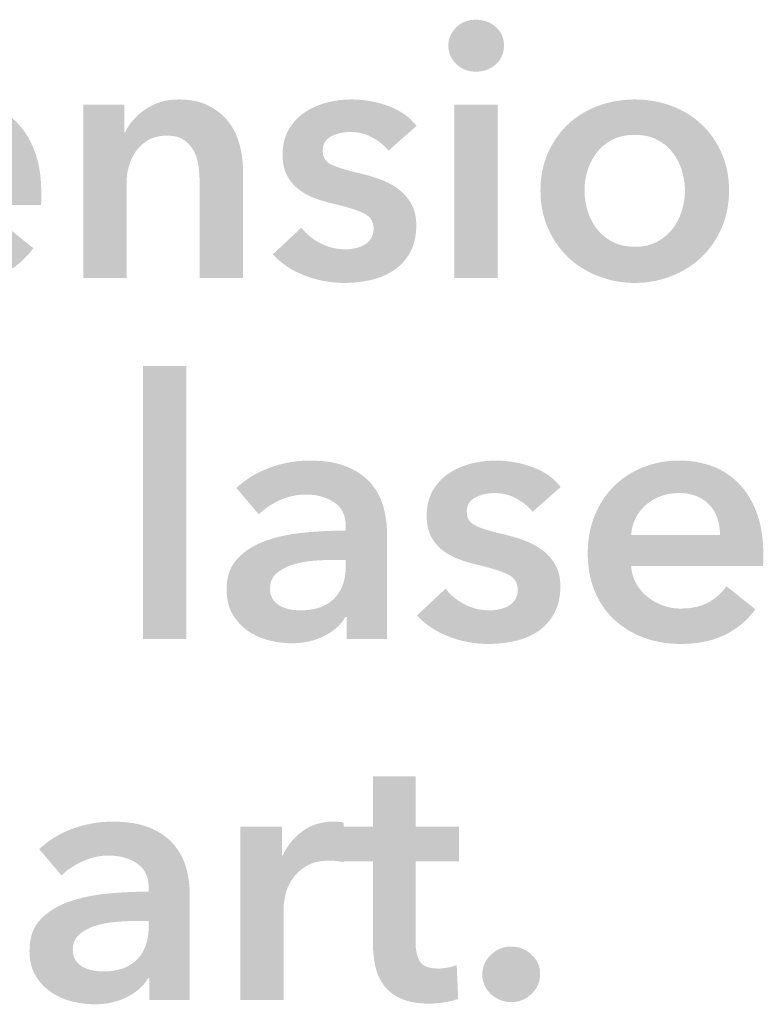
# Model space of a CAD drawing. Header units: millimetres. Extents: x 44 to 271, y 28 to 164.
# Tile 15 of 17: x 187.75 to 196.46, y 150.93 to 162.47. Entities that reach past the tile are written whole.
import ezdxf

# ---------------------------------------------------------------- set-up
doc = ezdxf.new("R2010")
doc.units = ezdxf.units.MM

msp = doc.modelspace()

# ---------------------------------------------------------------- hatches: boundary and pattern name
at = {"true_color": 0x000000, "transparency": 33554687}
h = msp.add_hatch(color=18, dxfattribs=at)
h.paths.add_polyline_path([(192.842, 161.476), (193.35, 161.476), (193.35, 159.444), (192.842, 159.444)], flags=0)
edge = h.paths.add_edge_path(flags=0)
edge.add_spline(control_points=[(192.77, 162.167), (192.77, 162.248), (192.801, 162.32), (192.861, 162.38), (192.922, 162.441), (192.999, 162.471), (193.092, 162.471), (193.185, 162.471), (193.264, 162.442), (193.327, 162.385), (193.391, 162.327), (193.422, 162.254), (193.422, 162.167), (193.422, 162.079), (193.391, 162.006), (193.327, 161.948), (193.264, 161.891), (193.185, 161.862), (193.092, 161.862), (192.999, 161.862), (192.922, 161.892), (192.861, 161.953), (192.801, 162.013), (192.77, 162.085), (192.77, 162.167)], knot_values=[0, 0, 0, 0, 1, 1, 1, 2, 2, 2, 3, 3, 3, 4, 4, 4, 5, 5, 5, 6, 6, 6, 7, 7, 7, 8, 8, 8, 8], degree=3, periodic=1)
h = msp.add_hatch(color=18, dxfattribs=at)
edge = h.paths.add_edge_path(flags=0)
edge.add_spline(control_points=[(187.999, 160.435), (187.999, 160.435), (187.999, 160.367), (187.999, 160.367), (187.999, 160.345), (187.998, 160.322), (187.995, 160.3), (187.995, 160.3), (186.45, 160.3), (186.45, 160.3), (186.456, 160.226), (186.475, 160.159), (186.507, 160.099), (186.54, 160.038), (186.583, 159.986), (186.636, 159.942), (186.69, 159.898), (186.751, 159.864), (186.818, 159.838), (186.886, 159.813), (186.957, 159.8), (187.03, 159.8), (187.157, 159.8), (187.264, 159.823), (187.352, 159.87), (187.439, 159.916), (187.511, 159.981), (187.568, 160.063), (187.568, 160.063), (187.906, 159.792), (187.906, 159.792), (187.706, 159.521), (187.415, 159.385), (187.034, 159.385), (186.876, 159.385), (186.731, 159.41), (186.598, 159.459), (186.466, 159.509), (186.351, 159.579), (186.253, 159.669), (186.156, 159.759), (186.08, 159.87), (186.025, 160.001), (185.97, 160.132), (185.942, 160.281), (185.942, 160.448), (185.942, 160.611), (185.97, 160.76), (186.025, 160.894), (186.08, 161.028), (186.155, 161.143), (186.251, 161.237), (186.347, 161.332), (186.461, 161.405), (186.592, 161.457), (186.723, 161.51), (186.865, 161.536), (187.017, 161.536), (187.158, 161.536), (187.289, 161.512), (187.409, 161.466), (187.529, 161.419), (187.633, 161.35), (187.72, 161.258), (187.808, 161.167), (187.876, 161.052), (187.925, 160.916), (187.975, 160.779), (187.999, 160.619), (187.999, 160.435)], knot_values=[0, 0, 0, 0, 1, 1, 1, 2, 2, 2, 3, 3, 3, 4, 4, 4, 5, 5, 5, 6, 6, 6, 7, 7, 7, 8, 8, 8, 9, 9, 9, 10, 10, 10, 11, 11, 11, 12, 12, 12, 13, 13, 13, 14, 14, 14, 15, 15, 15, 16, 16, 16, 17, 17, 17, 18, 18, 18, 19, 19, 19, 20, 20, 20, 21, 21, 21, 22, 22, 22, 23, 23, 23, 23], degree=3, periodic=1)
edge = h.paths.add_edge_path(flags=0)
edge.add_spline(control_points=[(187.491, 160.664), (187.491, 160.729), (187.482, 160.791), (187.464, 160.85), (187.446, 160.909), (187.417, 160.961), (187.377, 161.007), (187.338, 161.052), (187.288, 161.088), (187.227, 161.115), (187.166, 161.141), (187.095, 161.155), (187.013, 161.155), (186.861, 161.155), (186.732, 161.109), (186.626, 161.017), (186.52, 160.925), (186.461, 160.808), (186.45, 160.664), (186.45, 160.664), (187.491, 160.664), (187.491, 160.664)], knot_values=[0, 0, 0, 0, 1, 1, 1, 2, 2, 2, 3, 3, 3, 4, 4, 4, 5, 5, 5, 6, 6, 6, 7, 7, 7, 7], degree=3, periodic=1)
h = msp.add_hatch(color=18, dxfattribs=at)
edge = h.paths.add_edge_path(flags=0)
edge.add_spline(control_points=[(188.49, 161.476), (188.49, 161.476), (188.973, 161.476), (188.973, 161.476), (188.973, 161.476), (188.973, 161.151), (188.973, 161.151), (188.973, 161.151), (188.982, 161.151), (188.982, 161.151), (189.027, 161.252), (189.105, 161.342), (189.217, 161.419), (189.328, 161.497), (189.46, 161.536), (189.612, 161.536), (189.745, 161.536), (189.859, 161.512), (189.953, 161.466), (190.048, 161.419), (190.125, 161.358), (190.186, 161.282), (190.247, 161.206), (190.291, 161.118), (190.319, 161.019), (190.348, 160.92), (190.362, 160.819), (190.362, 160.714), (190.362, 160.714), (190.362, 159.444), (190.362, 159.444), (190.362, 159.444), (189.854, 159.444), (189.854, 159.444), (189.854, 159.444), (189.854, 160.571), (189.854, 160.571), (189.854, 160.63), (189.849, 160.692), (189.841, 160.757), (189.832, 160.822), (189.814, 160.88), (189.786, 160.932), (189.758, 160.985), (189.719, 161.028), (189.669, 161.062), (189.62, 161.095), (189.554, 161.112), (189.473, 161.112), (189.391, 161.112), (189.32, 161.096), (189.261, 161.064), (189.202, 161.031), (189.153, 160.99), (189.115, 160.939), (189.077, 160.888), (189.048, 160.829), (189.028, 160.763), (189.008, 160.697), (188.998, 160.63), (188.998, 160.562), (188.998, 160.562), (188.998, 159.444), (188.998, 159.444), (188.998, 159.444), (188.49, 159.444), (188.49, 159.444), (188.49, 159.444), (188.49, 161.476), (188.49, 161.476)], knot_values=[0, 0, 0, 0, 1, 1, 1, 2, 2, 2, 3, 3, 3, 4, 4, 4, 5, 5, 5, 6, 6, 6, 7, 7, 7, 8, 8, 8, 9, 9, 9, 10, 10, 10, 11, 11, 11, 12, 12, 12, 13, 13, 13, 14, 14, 14, 15, 15, 15, 16, 16, 16, 17, 17, 17, 18, 18, 18, 19, 19, 19, 20, 20, 20, 21, 21, 21, 22, 22, 22, 23, 23, 23, 23], degree=3, periodic=1)
h = msp.add_hatch(color=18, dxfattribs=at)
edge = h.paths.add_edge_path(flags=0)
edge.add_spline(control_points=[(192.068, 160.935), (192.023, 160.994), (191.96, 161.045), (191.881, 161.089), (191.802, 161.133), (191.716, 161.155), (191.623, 161.155), (191.541, 161.155), (191.467, 161.138), (191.399, 161.104), (191.331, 161.07), (191.297, 161.014), (191.297, 160.935), (191.297, 160.856), (191.335, 160.8), (191.409, 160.767), (191.484, 160.735), (191.594, 160.702), (191.737, 160.668), (191.814, 160.651), (191.891, 160.628), (191.968, 160.6), (192.046, 160.572), (192.116, 160.535), (192.18, 160.488), (192.243, 160.441), (192.295, 160.384), (192.334, 160.314), (192.374, 160.245), (192.394, 160.161), (192.394, 160.063), (192.394, 159.938), (192.37, 159.833), (192.324, 159.747), (192.277, 159.661), (192.215, 159.591), (192.138, 159.538), (192.06, 159.484), (191.97, 159.445), (191.867, 159.421), (191.764, 159.397), (191.657, 159.385), (191.547, 159.385), (191.389, 159.385), (191.235, 159.414), (191.086, 159.472), (190.936, 159.53), (190.812, 159.612), (190.713, 159.72), (190.713, 159.72), (191.047, 160.033), (191.047, 160.033), (191.104, 159.96), (191.177, 159.899), (191.268, 159.851), (191.358, 159.803), (191.458, 159.779), (191.568, 159.779), (191.605, 159.779), (191.642, 159.783), (191.68, 159.792), (191.718, 159.8), (191.754, 159.813), (191.786, 159.832), (191.819, 159.85), (191.845, 159.875), (191.864, 159.906), (191.884, 159.937), (191.894, 159.975), (191.894, 160.02), (191.894, 160.105), (191.855, 160.166), (191.778, 160.202), (191.7, 160.239), (191.584, 160.276), (191.428, 160.312), (191.352, 160.329), (191.278, 160.351), (191.206, 160.378), (191.134, 160.405), (191.07, 160.44), (191.014, 160.484), (190.957, 160.527), (190.912, 160.582), (190.878, 160.647), (190.844, 160.712), (190.827, 160.792), (190.827, 160.888), (190.827, 161.001), (190.851, 161.098), (190.897, 161.18), (190.944, 161.262), (191.005, 161.329), (191.081, 161.381), (191.157, 161.433), (191.244, 161.472), (191.34, 161.498), (191.435, 161.523), (191.534, 161.536), (191.636, 161.536), (191.783, 161.536), (191.926, 161.51), (192.066, 161.46), (192.205, 161.409), (192.316, 161.331), (192.398, 161.227), (192.398, 161.227), (192.068, 160.935), (192.068, 160.935)], knot_values=[0, 0, 0, 0, 1, 1, 1, 2, 2, 2, 3, 3, 3, 4, 4, 4, 5, 5, 5, 6, 6, 6, 7, 7, 7, 8, 8, 8, 9, 9, 9, 10, 10, 10, 11, 11, 11, 12, 12, 12, 13, 13, 13, 14, 14, 14, 15, 15, 15, 16, 16, 16, 17, 17, 17, 18, 18, 18, 19, 19, 19, 20, 20, 20, 21, 21, 21, 22, 22, 22, 23, 23, 23, 24, 24, 24, 25, 25, 25, 26, 26, 26, 27, 27, 27, 28, 28, 28, 29, 29, 29, 30, 30, 30, 31, 31, 31, 32, 32, 32, 33, 33, 33, 34, 34, 34, 35, 35, 35, 36, 36, 36, 36], degree=3, periodic=1)
h = msp.add_hatch(color=18, dxfattribs=at)
edge = h.paths.add_edge_path(flags=0)
edge.add_spline(control_points=[(193.85, 160.469), (193.85, 160.63), (193.879, 160.776), (193.937, 160.907), (193.995, 161.038), (194.073, 161.151), (194.172, 161.244), (194.27, 161.337), (194.388, 161.409), (194.523, 161.46), (194.658, 161.51), (194.802, 161.536), (194.955, 161.536), (195.107, 161.536), (195.251, 161.51), (195.387, 161.46), (195.522, 161.409), (195.639, 161.337), (195.738, 161.244), (195.837, 161.151), (195.915, 161.038), (195.973, 160.907), (196.031, 160.776), (196.06, 160.63), (196.06, 160.469), (196.06, 160.308), (196.031, 160.161), (195.973, 160.029), (195.915, 159.896), (195.837, 159.782), (195.738, 159.688), (195.639, 159.593), (195.522, 159.519), (195.387, 159.466), (195.251, 159.412), (195.107, 159.385), (194.955, 159.385), (194.802, 159.385), (194.658, 159.412), (194.523, 159.466), (194.388, 159.519), (194.27, 159.593), (194.172, 159.688), (194.073, 159.782), (193.995, 159.896), (193.937, 160.029), (193.879, 160.161), (193.85, 160.308), (193.85, 160.469)], knot_values=[0, 0, 0, 0, 1, 1, 1, 2, 2, 2, 3, 3, 3, 4, 4, 4, 5, 5, 5, 6, 6, 6, 7, 7, 7, 8, 8, 8, 9, 9, 9, 10, 10, 10, 11, 11, 11, 12, 12, 12, 13, 13, 13, 14, 14, 14, 15, 15, 15, 16, 16, 16, 16], degree=3, periodic=1)
edge = h.paths.add_edge_path(flags=0)
edge.add_spline(control_points=[(194.366, 160.469), (194.366, 160.39), (194.378, 160.311), (194.402, 160.232), (194.426, 160.153), (194.462, 160.082), (194.51, 160.02), (194.558, 159.958), (194.619, 159.907), (194.692, 159.868), (194.766, 159.828), (194.853, 159.809), (194.955, 159.809), (195.056, 159.809), (195.144, 159.828), (195.217, 159.868), (195.291, 159.907), (195.351, 159.958), (195.399, 160.02), (195.447, 160.082), (195.483, 160.153), (195.507, 160.232), (195.531, 160.311), (195.543, 160.39), (195.543, 160.469), (195.543, 160.548), (195.531, 160.626), (195.507, 160.704), (195.483, 160.781), (195.447, 160.851), (195.399, 160.913), (195.351, 160.976), (195.291, 161.026), (195.217, 161.064), (195.144, 161.102), (195.056, 161.121), (194.955, 161.121), (194.853, 161.121), (194.766, 161.102), (194.692, 161.064), (194.619, 161.026), (194.558, 160.976), (194.51, 160.913), (194.462, 160.851), (194.426, 160.781), (194.402, 160.704), (194.378, 160.626), (194.366, 160.548), (194.366, 160.469)], knot_values=[0, 0, 0, 0, 1, 1, 1, 2, 2, 2, 3, 3, 3, 4, 4, 4, 5, 5, 5, 6, 6, 6, 7, 7, 7, 8, 8, 8, 9, 9, 9, 10, 10, 10, 11, 11, 11, 12, 12, 12, 13, 13, 13, 14, 14, 14, 15, 15, 15, 16, 16, 16, 16], degree=3, periodic=1)
msp.add_hatch(color=18, dxfattribs=at).paths.add_polyline_path([(189.189, 158.412), (189.697, 158.412), (189.697, 155.211), (189.189, 155.211)], flags=0)
h = msp.add_hatch(color=18, dxfattribs=at)
edge = h.paths.add_edge_path(flags=0)
edge.add_spline(control_points=[(191.577, 155.469), (191.577, 155.469), (191.564, 155.469), (191.564, 155.469), (191.513, 155.379), (191.431, 155.305), (191.318, 155.247), (191.205, 155.189), (191.077, 155.16), (190.933, 155.16), (190.851, 155.16), (190.766, 155.171), (190.677, 155.192), (190.588, 155.213), (190.506, 155.249), (190.431, 155.298), (190.357, 155.347), (190.295, 155.412), (190.245, 155.493), (190.196, 155.573), (190.171, 155.673), (190.171, 155.791), (190.171, 155.944), (190.214, 156.065), (190.3, 156.155), (190.386, 156.245), (190.497, 156.315), (190.633, 156.363), (190.768, 156.411), (190.918, 156.442), (191.083, 156.458), (191.249, 156.473), (191.41, 156.481), (191.568, 156.481), (191.568, 156.481), (191.568, 156.532), (191.568, 156.532), (191.568, 156.659), (191.522, 156.753), (191.431, 156.813), (191.339, 156.874), (191.229, 156.904), (191.102, 156.904), (190.995, 156.904), (190.892, 156.882), (190.793, 156.837), (190.695, 156.792), (190.613, 156.737), (190.548, 156.672), (190.548, 156.672), (190.285, 156.981), (190.285, 156.981), (190.401, 157.088), (190.534, 157.168), (190.685, 157.222), (190.836, 157.276), (190.99, 157.302), (191.145, 157.302), (191.325, 157.302), (191.474, 157.277), (191.591, 157.226), (191.709, 157.175), (191.801, 157.109), (191.869, 157.027), (191.936, 156.945), (191.984, 156.854), (192.011, 156.752), (192.037, 156.65), (192.051, 156.549), (192.051, 156.447), (192.051, 156.447), (192.051, 155.211), (192.051, 155.211), (192.051, 155.211), (191.577, 155.211), (191.577, 155.211), (191.577, 155.211), (191.577, 155.469), (191.577, 155.469)], knot_values=[0, 0, 0, 0, 1, 1, 1, 2, 2, 2, 3, 3, 3, 4, 4, 4, 5, 5, 5, 6, 6, 6, 7, 7, 7, 8, 8, 8, 9, 9, 9, 10, 10, 10, 11, 11, 11, 12, 12, 12, 13, 13, 13, 14, 14, 14, 15, 15, 15, 16, 16, 16, 17, 17, 17, 18, 18, 18, 19, 19, 19, 20, 20, 20, 21, 21, 21, 22, 22, 22, 23, 23, 23, 24, 24, 24, 25, 25, 25, 26, 26, 26, 26], degree=3, periodic=1)
edge = h.paths.add_edge_path(flags=0)
edge.add_spline(control_points=[(191.568, 156.138), (191.568, 156.138), (191.454, 156.138), (191.454, 156.138), (191.372, 156.138), (191.286, 156.135), (191.196, 156.128), (191.105, 156.121), (191.022, 156.105), (190.946, 156.081), (190.87, 156.057), (190.806, 156.023), (190.755, 155.979), (190.705, 155.936), (190.679, 155.876), (190.679, 155.8), (190.679, 155.752), (190.69, 155.711), (190.711, 155.679), (190.732, 155.646), (190.76, 155.62), (190.793, 155.601), (190.827, 155.581), (190.865, 155.567), (190.908, 155.558), (190.95, 155.55), (190.992, 155.546), (191.035, 155.546), (191.21, 155.546), (191.342, 155.592), (191.433, 155.685), (191.523, 155.778), (191.568, 155.905), (191.568, 156.066), (191.568, 156.066), (191.568, 156.138), (191.568, 156.138)], knot_values=[0, 0, 0, 0, 1, 1, 1, 2, 2, 2, 3, 3, 3, 4, 4, 4, 5, 5, 5, 6, 6, 6, 7, 7, 7, 8, 8, 8, 9, 9, 9, 10, 10, 10, 11, 11, 11, 12, 12, 12, 12], degree=3, periodic=1)
h = msp.add_hatch(color=18, dxfattribs=at)
edge = h.paths.add_edge_path(flags=0)
edge.add_spline(control_points=[(193.757, 156.701), (193.712, 156.761), (193.65, 156.812), (193.57, 156.856), (193.491, 156.9), (193.405, 156.921), (193.312, 156.921), (193.23, 156.921), (193.156, 156.904), (193.088, 156.871), (193.02, 156.837), (192.986, 156.78), (192.986, 156.701), (192.986, 156.622), (193.024, 156.567), (193.098, 156.534), (193.173, 156.502), (193.283, 156.468), (193.427, 156.435), (193.503, 156.418), (193.58, 156.395), (193.657, 156.367), (193.735, 156.339), (193.805, 156.301), (193.869, 156.255), (193.932, 156.208), (193.984, 156.15), (194.023, 156.081), (194.063, 156.012), (194.083, 155.928), (194.083, 155.829), (194.083, 155.705), (194.059, 155.6), (194.013, 155.514), (193.966, 155.428), (193.904, 155.358), (193.827, 155.304), (193.749, 155.251), (193.659, 155.212), (193.556, 155.188), (193.453, 155.164), (193.346, 155.152), (193.236, 155.152), (193.078, 155.152), (192.924, 155.181), (192.775, 155.239), (192.625, 155.297), (192.501, 155.379), (192.402, 155.486), (192.402, 155.486), (192.737, 155.8), (192.737, 155.8), (192.793, 155.726), (192.866, 155.666), (192.957, 155.618), (193.047, 155.57), (193.147, 155.546), (193.257, 155.546), (193.294, 155.546), (193.331, 155.55), (193.369, 155.558), (193.408, 155.567), (193.443, 155.58), (193.475, 155.598), (193.508, 155.617), (193.534, 155.642), (193.554, 155.673), (193.573, 155.704), (193.583, 155.742), (193.583, 155.787), (193.583, 155.872), (193.544, 155.932), (193.467, 155.969), (193.389, 156.006), (193.273, 156.042), (193.118, 156.079), (193.041, 156.096), (192.967, 156.118), (192.895, 156.145), (192.823, 156.171), (192.759, 156.207), (192.703, 156.25), (192.646, 156.294), (192.601, 156.348), (192.567, 156.413), (192.533, 156.478), (192.516, 156.559), (192.516, 156.655), (192.516, 156.768), (192.54, 156.865), (192.586, 156.947), (192.633, 157.029), (192.694, 157.096), (192.77, 157.148), (192.847, 157.2), (192.933, 157.239), (193.029, 157.264), (193.125, 157.29), (193.223, 157.302), (193.325, 157.302), (193.472, 157.302), (193.615, 157.277), (193.755, 157.226), (193.894, 157.175), (194.005, 157.098), (194.087, 156.993), (194.087, 156.993), (193.757, 156.701), (193.757, 156.701)], knot_values=[0, 0, 0, 0, 1, 1, 1, 2, 2, 2, 3, 3, 3, 4, 4, 4, 5, 5, 5, 6, 6, 6, 7, 7, 7, 8, 8, 8, 9, 9, 9, 10, 10, 10, 11, 11, 11, 12, 12, 12, 13, 13, 13, 14, 14, 14, 15, 15, 15, 16, 16, 16, 17, 17, 17, 18, 18, 18, 19, 19, 19, 20, 20, 20, 21, 21, 21, 22, 22, 22, 23, 23, 23, 24, 24, 24, 25, 25, 25, 26, 26, 26, 27, 27, 27, 28, 28, 28, 29, 29, 29, 30, 30, 30, 31, 31, 31, 32, 32, 32, 33, 33, 33, 34, 34, 34, 35, 35, 35, 36, 36, 36, 36], degree=3, periodic=1)
h = msp.add_hatch(color=18, dxfattribs=at)
edge = h.paths.add_edge_path(flags=0)
edge.add_spline(control_points=[(196.462, 156.202), (196.462, 156.202), (196.462, 156.134), (196.462, 156.134), (196.462, 156.111), (196.46, 156.089), (196.458, 156.066), (196.458, 156.066), (194.912, 156.066), (194.912, 156.066), (194.918, 155.993), (194.937, 155.926), (194.97, 155.865), (195.002, 155.805), (195.045, 155.752), (195.099, 155.709), (195.152, 155.665), (195.213, 155.63), (195.281, 155.605), (195.348, 155.579), (195.419, 155.567), (195.492, 155.567), (195.619, 155.567), (195.727, 155.59), (195.814, 155.637), (195.902, 155.683), (195.974, 155.747), (196.03, 155.829), (196.03, 155.829), (196.369, 155.558), (196.369, 155.558), (196.168, 155.287), (195.878, 155.152), (195.497, 155.152), (195.339, 155.152), (195.193, 155.177), (195.061, 155.226), (194.928, 155.275), (194.813, 155.345), (194.716, 155.436), (194.618, 155.526), (194.542, 155.637), (194.487, 155.768), (194.432, 155.899), (194.404, 156.048), (194.404, 156.214), (194.404, 156.378), (194.432, 156.527), (194.487, 156.661), (194.542, 156.795), (194.618, 156.909), (194.713, 157.004), (194.809, 157.098), (194.923, 157.172), (195.054, 157.224), (195.186, 157.276), (195.327, 157.302), (195.48, 157.302), (195.621, 157.302), (195.751, 157.279), (195.871, 157.233), (195.991, 157.186), (196.095, 157.117), (196.182, 157.025), (196.27, 156.933), (196.338, 156.819), (196.388, 156.682), (196.437, 156.545), (196.462, 156.385), (196.462, 156.202)], knot_values=[0, 0, 0, 0, 1, 1, 1, 2, 2, 2, 3, 3, 3, 4, 4, 4, 5, 5, 5, 6, 6, 6, 7, 7, 7, 8, 8, 8, 9, 9, 9, 10, 10, 10, 11, 11, 11, 12, 12, 12, 13, 13, 13, 14, 14, 14, 15, 15, 15, 16, 16, 16, 17, 17, 17, 18, 18, 18, 19, 19, 19, 20, 20, 20, 21, 21, 21, 22, 22, 22, 23, 23, 23, 23], degree=3, periodic=1)
edge = h.paths.add_edge_path(flags=0)
edge.add_spline(control_points=[(195.954, 156.43), (195.954, 156.495), (195.945, 156.557), (195.926, 156.617), (195.908, 156.676), (195.879, 156.728), (195.84, 156.773), (195.8, 156.818), (195.75, 156.854), (195.689, 156.881), (195.629, 156.908), (195.557, 156.921), (195.475, 156.921), (195.323, 156.921), (195.194, 156.876), (195.088, 156.784), (194.982, 156.692), (194.924, 156.574), (194.912, 156.43), (194.912, 156.43), (195.954, 156.43), (195.954, 156.43)], knot_values=[0, 0, 0, 0, 1, 1, 1, 2, 2, 2, 3, 3, 3, 4, 4, 4, 5, 5, 5, 6, 6, 6, 7, 7, 7, 7], degree=3, periodic=1)
h = msp.add_hatch(color=18, dxfattribs=at)
edge = h.paths.add_edge_path(flags=0)
edge.add_spline(control_points=[(191.53, 152.603), (191.53, 152.603), (191.53, 153.01), (191.53, 153.01), (191.53, 153.01), (191.886, 153.01), (191.886, 153.01), (191.886, 153.01), (191.886, 153.598), (191.886, 153.598), (191.886, 153.598), (192.385, 153.598), (192.385, 153.598), (192.385, 153.598), (192.385, 153.01), (192.385, 153.01), (192.385, 153.01), (192.893, 153.01), (192.893, 153.01), (192.893, 153.01), (192.893, 152.603), (192.893, 152.603), (192.893, 152.603), (192.385, 152.603), (192.385, 152.603), (192.385, 152.603), (192.385, 151.659), (192.385, 151.659), (192.385, 151.569), (192.401, 151.494), (192.434, 151.435), (192.466, 151.376), (192.539, 151.346), (192.652, 151.346), (192.686, 151.346), (192.722, 151.35), (192.762, 151.357), (192.801, 151.364), (192.837, 151.374), (192.868, 151.388), (192.868, 151.388), (192.885, 150.991), (192.885, 150.991), (192.84, 150.974), (192.786, 150.96), (192.724, 150.95), (192.662, 150.94), (192.602, 150.935), (192.546, 150.935), (192.411, 150.935), (192.3, 150.955), (192.216, 150.993), (192.131, 151.031), (192.064, 151.083), (192.015, 151.149), (191.965, 151.216), (191.931, 151.292), (191.913, 151.378), (191.895, 151.464), (191.886, 151.556), (191.886, 151.655), (191.886, 151.655), (191.886, 152.603), (191.886, 152.603), (191.886, 152.603), (191.53, 152.603), (191.53, 152.603)], knot_values=[0, 0, 0, 0, 1, 1, 1, 2, 2, 2, 3, 3, 3, 4, 4, 4, 5, 5, 5, 6, 6, 6, 7, 7, 7, 8, 8, 8, 9, 9, 9, 10, 10, 10, 11, 11, 11, 12, 12, 12, 13, 13, 13, 14, 14, 14, 15, 15, 15, 16, 16, 16, 17, 17, 17, 18, 18, 18, 19, 19, 19, 20, 20, 20, 21, 21, 21, 22, 22, 22, 22], degree=3, periodic=1)
h = msp.add_hatch(color=18, dxfattribs=at)
edge = h.paths.add_edge_path(flags=0)
edge.add_spline(control_points=[(189.265, 151.236), (189.265, 151.236), (189.252, 151.236), (189.252, 151.236), (189.202, 151.146), (189.12, 151.072), (189.007, 151.014), (188.894, 150.956), (188.766, 150.927), (188.622, 150.927), (188.54, 150.927), (188.455, 150.938), (188.366, 150.959), (188.277, 150.98), (188.195, 151.015), (188.12, 151.065), (188.045, 151.114), (187.983, 151.179), (187.934, 151.259), (187.884, 151.34), (187.86, 151.439), (187.86, 151.558), (187.86, 151.71), (187.903, 151.832), (187.989, 151.922), (188.075, 152.012), (188.186, 152.081), (188.321, 152.129), (188.457, 152.177), (188.607, 152.209), (188.772, 152.225), (188.937, 152.24), (189.099, 152.248), (189.257, 152.248), (189.257, 152.248), (189.257, 152.299), (189.257, 152.299), (189.257, 152.426), (189.211, 152.519), (189.119, 152.58), (189.027, 152.641), (188.918, 152.671), (188.791, 152.671), (188.684, 152.671), (188.581, 152.649), (188.482, 152.603), (188.383, 152.558), (188.301, 152.503), (188.236, 152.438), (188.236, 152.438), (187.974, 152.747), (187.974, 152.747), (188.09, 152.855), (188.223, 152.935), (188.374, 152.989), (188.525, 153.042), (188.678, 153.069), (188.833, 153.069), (189.014, 153.069), (189.163, 153.044), (189.28, 152.993), (189.397, 152.942), (189.49, 152.876), (189.557, 152.794), (189.625, 152.712), (189.672, 152.62), (189.699, 152.519), (189.726, 152.417), (189.739, 152.316), (189.739, 152.214), (189.739, 152.214), (189.739, 150.978), (189.739, 150.978), (189.739, 150.978), (189.265, 150.978), (189.265, 150.978), (189.265, 150.978), (189.265, 151.236), (189.265, 151.236)], knot_values=[0, 0, 0, 0, 1, 1, 1, 2, 2, 2, 3, 3, 3, 4, 4, 4, 5, 5, 5, 6, 6, 6, 7, 7, 7, 8, 8, 8, 9, 9, 9, 10, 10, 10, 11, 11, 11, 12, 12, 12, 13, 13, 13, 14, 14, 14, 15, 15, 15, 16, 16, 16, 17, 17, 17, 18, 18, 18, 19, 19, 19, 20, 20, 20, 21, 21, 21, 22, 22, 22, 23, 23, 23, 24, 24, 24, 25, 25, 25, 26, 26, 26, 26], degree=3, periodic=1)
edge = h.paths.add_edge_path(flags=0)
edge.add_spline(control_points=[(189.257, 151.905), (189.257, 151.905), (189.142, 151.905), (189.142, 151.905), (189.061, 151.905), (188.975, 151.901), (188.884, 151.894), (188.794, 151.887), (188.711, 151.872), (188.634, 151.848), (188.558, 151.824), (188.495, 151.79), (188.444, 151.746), (188.393, 151.702), (188.368, 151.642), (188.368, 151.566), (188.368, 151.518), (188.378, 151.478), (188.399, 151.446), (188.421, 151.413), (188.448, 151.387), (188.482, 151.367), (188.516, 151.348), (188.554, 151.333), (188.596, 151.325), (188.639, 151.316), (188.681, 151.312), (188.723, 151.312), (188.898, 151.312), (189.031, 151.359), (189.121, 151.452), (189.212, 151.545), (189.257, 151.672), (189.257, 151.833), (189.257, 151.833), (189.257, 151.905), (189.257, 151.905)], knot_values=[0, 0, 0, 0, 1, 1, 1, 2, 2, 2, 3, 3, 3, 4, 4, 4, 5, 5, 5, 6, 6, 6, 7, 7, 7, 8, 8, 8, 9, 9, 9, 10, 10, 10, 11, 11, 11, 12, 12, 12, 12], degree=3, periodic=1)
h = msp.add_hatch(color=18, dxfattribs=at)
edge = h.paths.add_edge_path(flags=0)
edge.add_spline(control_points=[(190.332, 153.01), (190.332, 153.01), (190.819, 153.01), (190.819, 153.01), (190.819, 153.01), (190.819, 152.671), (190.819, 152.671), (190.819, 152.671), (190.827, 152.671), (190.827, 152.671), (190.884, 152.79), (190.963, 152.886), (191.064, 152.959), (191.166, 153.032), (191.284, 153.069), (191.42, 153.069), (191.44, 153.069), (191.461, 153.068), (191.483, 153.067), (191.506, 153.066), (191.526, 153.062), (191.543, 153.056), (191.543, 153.056), (191.543, 152.591), (191.543, 152.591), (191.509, 152.599), (191.48, 152.605), (191.456, 152.608), (191.432, 152.61), (191.409, 152.612), (191.386, 152.612), (191.27, 152.612), (191.177, 152.591), (191.107, 152.548), (191.036, 152.506), (190.981, 152.455), (190.942, 152.396), (190.902, 152.337), (190.875, 152.276), (190.861, 152.214), (190.847, 152.152), (190.84, 152.102), (190.84, 152.066), (190.84, 152.066), (190.84, 150.978), (190.84, 150.978), (190.84, 150.978), (190.332, 150.978), (190.332, 150.978), (190.332, 150.978), (190.332, 153.01), (190.332, 153.01)], knot_values=[0, 0, 0, 0, 1, 1, 1, 2, 2, 2, 3, 3, 3, 4, 4, 4, 5, 5, 5, 6, 6, 6, 7, 7, 7, 8, 8, 8, 9, 9, 9, 10, 10, 10, 11, 11, 11, 12, 12, 12, 13, 13, 13, 14, 14, 14, 15, 15, 15, 16, 16, 16, 17, 17, 17, 17], degree=3, periodic=1)
h = msp.add_hatch(color=18, dxfattribs=at)
edge = h.paths.add_edge_path(flags=0)
edge.add_spline(control_points=[(193.168, 151.274), (193.168, 151.364), (193.201, 151.442), (193.268, 151.507), (193.334, 151.572), (193.414, 151.604), (193.507, 151.604), (193.597, 151.604), (193.676, 151.573), (193.744, 151.511), (193.812, 151.449), (193.846, 151.373), (193.846, 151.283), (193.846, 151.192), (193.812, 151.115), (193.746, 151.05), (193.68, 150.985), (193.6, 150.952), (193.507, 150.952), (193.462, 150.952), (193.419, 150.961), (193.378, 150.978), (193.337, 150.995), (193.301, 151.017), (193.27, 151.046), (193.239, 151.074), (193.214, 151.108), (193.196, 151.147), (193.177, 151.187), (193.168, 151.229), (193.168, 151.274)], knot_values=[0, 0, 0, 0, 1, 1, 1, 2, 2, 2, 3, 3, 3, 4, 4, 4, 5, 5, 5, 6, 6, 6, 7, 7, 7, 8, 8, 8, 9, 9, 9, 10, 10, 10, 10], degree=3, periodic=1)

doc.saveas('drawing.dxf')
